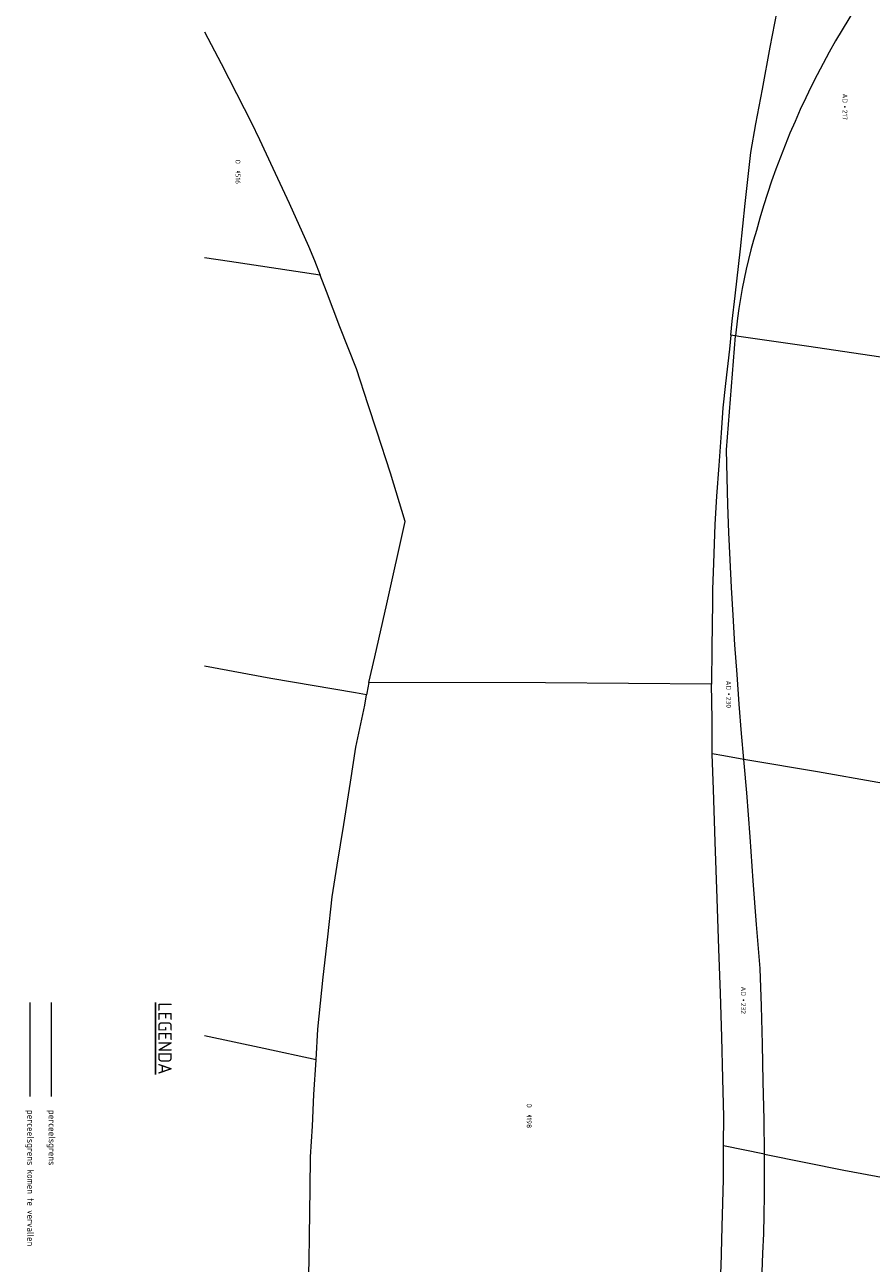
# Model space of a CAD drawing. Header units: metres. Extents: x 232711 to 233626, y 552873 to 554498.
# Tile 8 of 15: x 232711 to 233026, y 553693 to 554154. Entities that reach past the tile are written whole.
import ezdxf
from ezdxf.enums import TextEntityAlignment as Align
from ezdxf.lldxf.tags import DXFTag

# ---------------------------------------------------------------- set-up
doc = ezdxf.new("R2010")
doc.units = ezdxf.units.M
for name, color, linetype, lineweight, true_color in [('G01-D', 7, 'KG-PERCEEL', 5, 0xbe00ff), ('G02-D', 7, 'KG-PERCEEL', 5, 0xbe00ff), ('Z01', 7, 'Continuous', 5, 0xbe00ff)]:
    doc.layers.add(name, color=color, linetype=linetype, lineweight=lineweight, true_color=true_color)
doc.layers.add('G01-D VERVALLEN', color=150, linetype='KG-PERCEEL', lineweight=5)
doc.layers.add('Z01 VERVALLEN', color=150, linetype='Continuous', lineweight=5)
doc.styles.add('ISO', font='iso.shx')
doc.styles.add('NLCS-ISO', font='NLCS-ISO.ttf')
doc.styles.add('NLCS-ISO-ANNOTATIEF-T25', font='NLCS-ISO.ttf', dxfattribs={"height": 2.5})
doc.styles.get("Standard").update_dxf_attribs({"font": 'iso.shx'})
tags = doc.linetypes.add('KG-PERCEEL', pattern='A,5.5,-2,["P",Standard,S=1.8,R=0,X=-0.5,Y=-0.9],-2,5.5,-2,[5,NLCS.SHX,S=0.75,R=0,X=0,Y=0],-2', length=19).pattern_tags.tags
tags[6] = DXFTag(74, 10)

# ---------------------------------------------------------------- blocks, each defined once
blk = doc.blocks.new('Z01')
at = {"color": 0}
blk.add_point((0, 0), dxfattribs=at)
at = {"color": 0, "style": 'ISO', "oblique": 15}
blk.add_attdef('Z01', text='', height=1.8, dxfattribs=at).set_placement((0, 0), align=Align.MIDDLE)

msp = doc.modelspace()

# ---------------------------------------------------------------- linework, layer by layer
at = {"layer": 'G01-D', "flags": 128}
for points in [[(233061.1, 554212.56), (233058.84, 554210.32), (233056.13, 554207.54), (233053.47, 554204.71), (233050.85, 554201.83), (233048.29, 554198.91), (233045.78, 554195.94), (233043.32, 554192.94), (233040.91, 554189.88), (233038.08, 554186.3), (233035.3, 554182.67), (233032.58, 554179.01), (233029.92, 554175.3), (233027.31, 554171.55), (233024.76, 554167.77), (233022.27, 554163.94), (233019.84, 554160.08), (233017.46, 554156.18), (233014.97, 554152.08), (233012.55, 554147.95), (233010.2, 554143.78), (233007.91, 554139.58), (233005.69, 554135.34), (233003.53, 554131.06), (233001.45, 554126.75), (232999.43, 554122.41), (232997.48, 554118.04), (232995.6, 554113.63), (232993.79, 554109.2), (232992.05, 554104.74), (232990.38, 554100.25), (232988.78, 554095.74)], [(232777.83, 554151.35), (232784.01, 554139.54), (232792.59, 554122.85), (232795.2, 554117.76), (232798.3, 554111.29), (232803.25, 554100.57), (232809.29, 554087.65), (232816.49, 554071.59), (232818.74, 554066.23), (232820.89, 554060.82)], [(232988.78, 554095.74), (232987.26, 554091.2), (232985.8, 554086.64), (232984.42, 554082.06), (232983.11, 554077.45), (232982.06, 554073.87), (232981.08, 554070.29), (232980.16, 554066.7), (232979.31, 554063.08), (232978.53, 554059.45), (232977.81, 554055.81), (232977.17, 554052.15), (232976.59, 554048.48), (232976.08, 554044.81), (232976.08, 554044.8), (232975.29, 554038.22)], [(232820.89, 554060.82), (232787.18, 554065.92), (232777.83, 554067.26)], [(232838.97, 553909.29), (232841.17, 553918.9), (232845.6, 553938.61), (232852.44, 553969.17), (232846.98, 553987.24), (232841.96, 554002.76), (232838.7, 554012.55), (232834.35, 554025.97), (232828.23, 554041.64), (232823.28, 554054.79), (232820.89, 554060.82)], [(232972.21, 553985.61), (232971.99, 553995.87), (232975.29, 554038.22)], [(232975.29, 554038.22), (232975.13, 554038.25), (232973.6, 554038.47)], [(232978.44, 553880.72), (232977.61, 553890.3), (232976.72, 553901.32), (232975.9, 553912.35), (232975.15, 553923.38), (232974.46, 553934.42), (232973.86, 553944.65), (232973.33, 553954.89), (232972.88, 553965.13), (232972.51, 553975.37), (232972.21, 553985.61)], [(232833.99, 553905.49), (232802.51, 553910.86), (232777.83, 553915.41)], [(232838.97, 553909.29), (232838.25, 553905.39), (232838.14, 553904.78)], [(232966.45, 553908.7), (232904.71, 553909.22), (232838.97, 553909.29)], [(232819.33, 553769), (232819.99, 553780.41), (232822.03, 553799.71), (232823.74, 553814.7), (232825.38, 553829.54), (232827.17, 553841.32), (232829.67, 553856.45), (232832.11, 553872.21), (232834.17, 553885.31), (232837.42, 553900.91), (232838.14, 553904.78)], [(232838.14, 553904.78), (232833.99, 553905.49)], [(232978.44, 553880.72), (232971.01, 553882), (232966.63, 553882.75)], [(232986.14, 553733.87), (232985.95, 553746.75), (232985.69, 553760.8), (232985.36, 553774.84), (232984.96, 553788.88), (232984.5, 553802.93), (232983.2, 553819.27), (232981.95, 553835.6), (232980.75, 553851.93), (232979.59, 553868.26), (232978.56, 553879.28), (232978.44, 553880.72)], [(232720.87, 553790.32), (232720.87, 553755.32)], [(232819.33, 553769), (232799.96, 553773.19), (232777.83, 553777.89)], [(232817.33, 553632.81), (232817.1, 553644.47), (232816.88, 553657.28), (232816.61, 553670.59), (232816.43, 553680.71), (232816.74, 553694.31), (232816.89, 553703.28), (232817.01, 553712.29), (232817.11, 553721.12), (232817.25, 553732.85), (232817.96, 553744.29), (232818.53, 553756.08), (232819.33, 553769)], [(232986.14, 553733.87), (232970.93, 553736.97)], [(232984.79, 553682.9), (232985.21, 553690.01), (232985.55, 553697.11), (232985.82, 553704.23), (232986.02, 553711.34), (232986.14, 553718.46), (232986.18, 553725.58), (232986.16, 553732.7), (232986.14, 553733.87)], [(232986.14, 553733.87), (232986.71, 553733.75)]]:
    msp.add_lwpolyline(points, dxfattribs=at)
at = {"layer": 'G01-D VERVALLEN', "flags": 128}
msp.add_lwpolyline([(233032.72, 554029.86), (233001.76, 554034.45), (232976.56, 554038.04), (232975.29, 554038.22)], dxfattribs=at)
at = {"layer": 'G01-D VERVALLEN'}
for points in [[(233201.05, 553842.17), (233190.83, 553843.96), (233150.9, 553850.86), (233098.88, 553859.94), (233050.73, 553868.15), (233005.9, 553876.03), (232979.92, 553880.47), (232978.44, 553880.72)], [(232712.87, 553790.32), (232712.87, 553755.32)], [(232986.71, 553733.75), (233015.59, 553727.87), (233031.06, 553725.04), (233072.36, 553716.57), (233149.43, 553700.3), (233180.87, 553693.35)]]:
    msp.add_lwpolyline(points, dxfattribs=at)
at = {"layer": 'G02-D', "flags": 128}
for points in [[(232973.6, 554038.47), (232974.08, 554043.68), (232975.2, 554053.13), (232977.15, 554070.67), (232978.89, 554087.42), (232981.02, 554106.39), (232982.96, 554117.1), (232985.4, 554130.03), (232988.28, 554145.66), (232990.8, 554158.96), (232994.4, 554178.59), (232996.95, 554192.32), (232999.43, 554205.78), (233001.66, 554218.25), (233004.08, 554230.7), (233006.87, 554243.77), (233009.67, 554257.28), (233011.91, 554269.12), (233014.22, 554281.69), (233016.92, 554295.55), (233018.97, 554307.54), (233020.46, 554316.63), (233022.64, 554329.52), (233024.64, 554342.63), (233026.1, 554343.65)], [(232973.6, 554038.47), (232973.05, 554033.25), (232971.61, 554020.57), (232970.65, 554011.49), (232970.03, 554002.21), (232969.19, 553990.04), (232968.33, 553978.62), (232967.7, 553968.13), (232967.13, 553953.71), (232966.8, 553943.92), (232966.73, 553939.07), (232966.59, 553922.3), (232966.45, 553908.7)], [(232966.63, 553882.75), (232966.68, 553895.6), (232966.45, 553908.7)], [(232970.93, 553736.97), (232970.93, 553737.51), (232971.03, 553747.77), (232970.6, 553762.08), (232970.26, 553777.42), (232969.78, 553793.73), (232969.18, 553810.31), (232968.56, 553829.01), (232967.84, 553850.07), (232967.22, 553869.56), (232966.63, 553882.64), (232966.63, 553882.75)], [(232960.69, 553587.95), (232962.26, 553598.64), (232962.3, 553598.99), (232964.32, 553617.18), (232965.83, 553632.56), (232967.51, 553650.86), (232968.25, 553664.07), (232969.09, 553679.44), (232969.95, 553691.93), (232970.44, 553706.95), (232970.85, 553724.51), (232970.93, 553736.97)]]:
    msp.add_lwpolyline(points, dxfattribs=at)

# ---------------------------------------------------------------- block references
at = {"layer": 'Z01'}
ref = msp.add_blockref('Z01', (232790.28, 554099.31), dxfattribs=dict(at, xscale=0.9, yscale=0.9, rotation=270))
ref.add_attrib('', 'O  1516', dxfattribs={"layer": '0', "height": 1.8, "rotation": 270, "style": 'ISO'}).set_placement((232790.28, 554099.31), align=Align.MIDDLE)
ref = msp.add_blockref('Z01', (232972.81, 553904.92), dxfattribs=dict(at, xscale=0.9, yscale=0.9, rotation=270))
ref.add_attrib('', 'AD  230', dxfattribs={"layer": '0', "height": 1.8, "rotation": 270, "style": 'ISO'}).set_placement((232972.81, 553904.92), align=Align.MIDDLE)
ref = msp.add_blockref('Z01', (232978.28, 553791.14), dxfattribs=dict(at, xscale=0.9, yscale=0.9, rotation=270))
ref.add_attrib('', 'AD  232', dxfattribs={"layer": '0', "height": 1.8, "rotation": 270, "style": 'ISO'}).set_placement((232978.28, 553791.14), align=Align.MIDDLE)
ref = msp.add_blockref('Z01', (232898.6, 553748.19), dxfattribs=dict(at, xscale=0.9, yscale=0.9, rotation=270))
ref.add_attrib('', 'O  1198', dxfattribs={"layer": '0', "height": 1.8, "rotation": 270, "style": 'ISO'}).set_placement((232898.6, 553748.19), align=Align.MIDDLE)
at = {"layer": 'Z01 VERVALLEN'}
ref = msp.add_blockref('Z01', (233016.06, 554123.47), dxfattribs=dict(at, xscale=0.9, yscale=0.9, rotation=270))
ref.add_attrib('', 'AD  217', dxfattribs={"layer": '0', "height": 1.8, "rotation": 270, "style": 'ISO'}).set_placement((233016.06, 554123.47), align=Align.MIDDLE)

# ---------------------------------------------------------------- texts
at = {"style": 'NLCS-ISO-ANNOTATIEF-T25'}
msp.add_text('%%uLEGENDA', height=5, rotation=270, dxfattribs=at).set_placement((232760.65, 553790.33))
at = {"char_height": 2.5, "width": 67.8375, "attachment_point": 4, "rotation": 270, "style": 'NLCS-ISO'}
for s, insert in [('perceelsgrens komen te vervallen', (232712.77, 553750.31)), ('perceelsgrens', (232720.77, 553750.31))]:
    msp.add_mtext(s, dxfattribs=dict(at, insert=insert))

doc.saveas('drawing.dxf')
